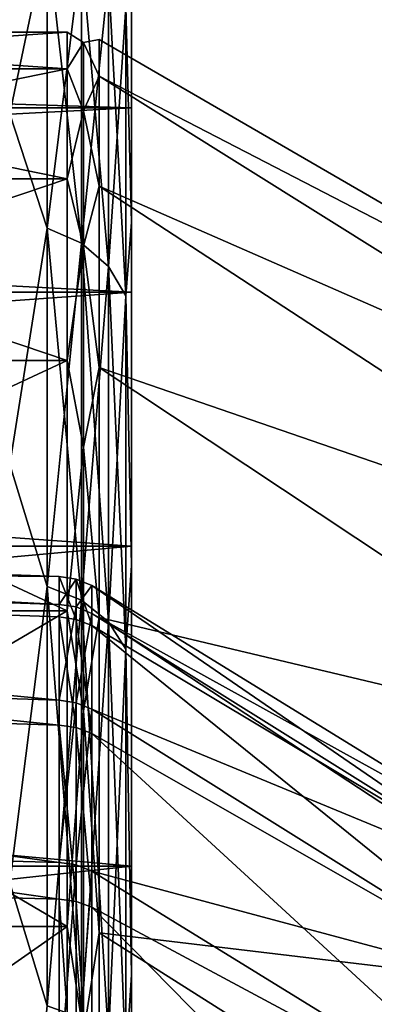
# Model space of a CAD drawing. Header units: metres. Extents: x 59 to 135, y -85 to 87.
# Tile 113 of 210: x 103.54 to 105, y 16.72 to 20.75. Entities that reach past the tile are written whole.
import ezdxf

# ---------------------------------------------------------------- set-up
doc = ezdxf.new("R2010")
doc.units = ezdxf.units.M
doc.layers.add('solid_21_404_502_XXX', color=7, linetype='CONTINUOUS')

msp = doc.modelspace()

# ---------------------------------------------------------------- linework, layer by layer
at = {"layer": 'solid_21_404_502_XXX'}
for points in [[(103.65406, 21.096634, -9.1002), (103.5, 20.365488, -10.688633), (103.5, 21.505373, -8.155912)], [(103.65406, 21.096634, 9.1002), (103.5, 21.505373, 8.155912), (103.5, 20.365488, 10.688633)], [(103.65406, 19.897516, -11.487837), (103.5, 20.365488, -10.688633), (103.65406, 21.096634, -9.1002)], [(103.65406, 21.096634, 9.1002), (103.5, 20.365488, 10.688633), (103.65406, 19.897516, 11.487837)], [(103.65406, 21.096634, 9.1002), (103.65406, 19.897516, 11.487837), (103.79364, 21.031458, 9.072085)], [(103.65406, 21.096634, -9.1002), (103.79364, 21.031458, -9.072085), (103.79364, 19.836046, -11.452347)], [(103.65406, 19.897516, -11.487837), (103.65406, 21.096634, -9.1002), (103.79364, 19.836046, -11.452347)], [(103.65406, 19.897516, 11.487837), (103.79364, 19.836046, 11.452347), (103.79364, 21.031458, 9.072085)], [(103.79364, 21.031458, 9.072085), (103.79364, 19.836046, 11.452347), (103.904419, 20.929836, 9.02825)], [(103.79364, 21.031458, -9.072085), (103.904419, 20.929836, -9.02825), (103.904419, 19.7402, -11.39701)], [(103.79364, 19.836046, -11.452347), (103.79364, 21.031458, -9.072085), (103.904419, 19.7402, -11.39701)], [(103.975525, 20.801735, 8.972993), (104, 19.920931, 10.459707), (104, 21.036831, 7.981337)], [(103.975525, 20.801735, -8.972993), (104, 21.036831, -7.981338), (104, 19.920931, -10.459708)], [(104, 21.036831, 7.981337), (104, 19.920931, 10.459707), (104, 20.846859, 2.531239)], [(104, 21.036831, -7.981338), (104, 20.846859, -2.531239), (104, 20.389814, -5.025488)], [(104, 19.920931, -10.459708), (104, 21.036831, -7.981338), (104, 20.389814, -5.025488)], [(103.79364, 19.836046, 11.452347), (103.904419, 19.7402, 11.39701), (103.904419, 20.929836, 9.02825)], [(103.904419, 20.929836, 9.02825), (103.904419, 19.7402, 11.39701), (103.975525, 20.801735, 8.972993)], [(103.904419, 20.929836, -9.02825), (103.975525, 20.801735, -8.972993), (103.975525, 19.619379, -11.327254)], [(103.904419, 19.7402, -11.39701), (103.904419, 20.929836, -9.02825), (103.975525, 19.619379, -11.327254)], [(89.5, 20.846859, 2.531239), (104, 20.846859, 2.531239), (104, 20.389814, 5.025488)], [(89.5, 20.389814, 5.025488), (89.5, 20.846859, 2.531239), (104, 20.389814, 5.025488)], [(89.5, 20.389814, -5.025488), (104, 20.389814, -5.025488), (104, 20.846859, -2.531239)], [(89.5, 20.846859, -2.531239), (89.5, 20.389814, -5.025488), (104, 20.846859, -2.531239)], [(104, 19.920931, 10.459707), (104, 20.389814, 5.025488), (104, 20.846859, 2.531239)], [(103.904419, 19.7402, 11.39701), (103.975525, 19.619379, 11.327254), (103.975525, 20.801735, 8.972993)], [(103.975525, 20.801735, 8.972993), (103.975525, 19.619379, 11.327254), (104, 19.920931, 10.459707)], [(103.975525, 19.619379, -11.327254), (103.975525, 20.801735, -8.972993), (104, 19.920931, -10.459708)], [(101.530678, 20.700001, 0), (103.735001, 20.700001), (103.735001, 20.549074, -2.495109)], [(101.530678, 20.549074, -2.495109), (101.530678, 20.700001, 0), (103.735001, 20.549074, -2.495109)], [(101.530678, 20.549074, 2.495109), (103.735001, 20.549074, 2.495109), (103.735001, 20.700001)], [(101.530678, 20.700001, 0), (101.530678, 20.549074, 2.495109), (103.735001, 20.700001)], [(103.802521, 20.657293, -1.20315), (103.735001, 20.549074, -2.495109), (103.735001, 20.700001)], [(103.802521, 20.657293, 1.20315), (103.735001, 20.700001), (103.735001, 20.549074, 2.495109)], [(103.802521, 20.657293, 1.20315), (103.802521, 20.657293, -1.20315), (103.735001, 20.700001)], [(103.802521, 20.657293, -1.20315), (103.802521, 20.377939, -3.593181), (103.735001, 20.549074, -2.495109)], [(103.802521, 20.377939, 3.593181), (103.802521, 20.657293, 1.20315), (103.735001, 20.549074, 2.495109)], [(103.802521, 20.657293, 1.20315), (103.866585, 20.518898, 2.491445), (103.866585, 20.669603)], [(103.802521, 20.657293, -1.20315), (103.866585, 20.669603), (103.866585, 20.518898, -2.491445)], [(103.802521, 20.657293, 1.20315), (103.866585, 20.669603), (103.802521, 20.657293, -1.20315)], [(103.802521, 20.377939, 3.593181), (103.866585, 20.518898, 2.491445), (103.802521, 20.657293, 1.20315)], [(103.802521, 20.657293, -1.20315), (103.866585, 20.518898, -2.491445), (103.802521, 20.377939, -3.593181)], [(106.273232, 19.277536, 1.122789), (103.866585, 20.669603), (103.866585, 20.518898, 2.491445)], [(106.273232, 19.277536, -1.122789), (103.866585, 20.518898, -2.491445), (103.866585, 20.669603)], [(106.273232, 19.277536, 1.122789), (106.273232, 19.277536, -1.122789), (103.866585, 20.669603)], [(101.530678, 20.549074, -2.495109), (103.735001, 20.549074, -2.495109), (103.735001, 20.098495, -4.953834)], [(101.530678, 20.098495, -4.953834), (101.530678, 20.549074, -2.495109), (103.735001, 20.098495, -4.953834)], [(101.530678, 20.098495, 4.953834), (103.735001, 20.098495, 4.953834), (103.735001, 20.549074, 2.495109)], [(101.530678, 20.549074, 2.495109), (101.530678, 20.098495, 4.953834), (103.735001, 20.549074, 2.495109)], [(103.802521, 20.377939, -3.593181), (103.735001, 20.098495, -4.953834), (103.735001, 20.549074, -2.495109)], [(103.802521, 20.377939, 3.593181), (103.735001, 20.549074, 2.495109), (103.735001, 20.098495, 4.953834)], [(103.802521, 20.377939, 3.593181), (103.866585, 20.068983, 4.94656), (103.866585, 20.518898, 2.491445)], [(103.802521, 20.377939, -3.593181), (103.866585, 20.518898, -2.491445), (103.866585, 20.068983, -4.94656)], [(106.273232, 19.01684, 3.353182), (103.866585, 20.518898, 2.491445), (103.866585, 20.068983, 4.94656)], [(106.273232, 19.01684, 3.353182), (106.273232, 19.277536, 1.122789), (103.866585, 20.518898, 2.491445)], [(106.273232, 19.01684, -3.353182), (103.866585, 20.068983, -4.94656), (103.866585, 20.518898, -2.491445)], [(106.273232, 19.277536, -1.122789), (106.273232, 19.01684, -3.353182), (103.866585, 20.518898, -2.491445)], [(89.5, 20.389814, 5.025488), (104, 20.389814, 5.025488), (104, 19.635345, 7.446674)], [(89.5, 19.635345, 7.446674), (89.5, 20.389814, 5.025488), (104, 19.635345, 7.446674)], [(89.5, 19.635345, -7.446674), (104, 19.635345, -7.446674), (104, 20.389814, -5.025488)], [(89.5, 20.389814, -5.025488), (89.5, 19.635345, -7.446674), (104, 20.389814, -5.025488)], [(103.802521, 20.377939, -3.593181), (103.802521, 19.823008, -5.934619), (103.735001, 20.098495, -4.953834)], [(103.802521, 19.823008, 5.934619), (103.802521, 20.377939, 3.593181), (103.735001, 20.098495, 4.953834)], [(103.802521, 19.823008, 5.934619), (103.866585, 20.068983, 4.94656), (103.802521, 20.377939, 3.593181)], [(103.802521, 20.377939, -3.593181), (103.866585, 20.068983, -4.94656), (103.802521, 19.823008, -5.934619)], [(104, 19.920931, 10.459707), (104, 19.635345, 7.446674), (104, 20.389814, 5.025488)], [(104, 19.920931, -10.459708), (104, 20.389814, -5.025488), (104, 19.635345, -7.446674)], [(103.65406, 19.897516, -11.487837), (103.5, 18.928629, -13.065489), (103.5, 20.365488, -10.688633)], [(103.65406, 19.897516, 11.487837), (103.5, 20.365488, 10.688633), (103.5, 18.928629, 13.065489)], [(101.530678, 20.098495, -4.953834), (103.735001, 20.098495, -4.953834), (103.735001, 19.354836, -7.340321)], [(101.530678, 19.354836, -7.340321), (101.530678, 20.098495, -4.953834), (103.735001, 19.354836, -7.340321)], [(101.530678, 19.354836, 7.340321), (103.735001, 19.354836, 7.340321), (103.735001, 20.098495, 4.953834)], [(101.530678, 20.098495, 4.953834), (101.530678, 19.354836, 7.340321), (103.735001, 20.098495, 4.953834)], [(103.802521, 19.823008, -5.934619), (103.735001, 19.354836, -7.340321), (103.735001, 20.098495, -4.953834)], [(103.802521, 19.823008, 5.934619), (103.735001, 20.098495, 4.953834), (103.735001, 19.354836, 7.340321)], [(103.802521, 19.823008, 5.934619), (103.866585, 19.326414, 7.329543), (103.866585, 20.068983, 4.94656)], [(103.802521, 19.823008, -5.934619), (103.866585, 20.068983, -4.94656), (103.866585, 19.326414, -7.329543)], [(106.273232, 18.498976, 5.538229), (103.866585, 20.068983, 4.94656), (103.866585, 19.326414, 7.329543)], [(106.273232, 18.498976, 5.538229), (106.273232, 19.01684, 3.353182), (103.866585, 20.068983, 4.94656)], [(106.273232, 18.498976, -5.538229), (103.866585, 19.326414, -7.329543), (103.866585, 20.068983, -4.94656)], [(106.273232, 19.01684, -3.353182), (106.273232, 18.498976, -5.538229), (103.866585, 20.068983, -4.94656)], [(103.65406, 18.429321, -13.720121), (103.5, 18.928629, -13.065489), (103.65406, 19.897516, -11.487837)], [(103.65406, 19.897516, 11.487837), (103.5, 18.928629, 13.065489), (103.65406, 18.429321, 13.720121)], [(103.65406, 19.897516, 11.487837), (103.65406, 18.429321, 13.720121), (103.79364, 19.836046, 11.452347)], [(103.65406, 19.897516, -11.487837), (103.79364, 19.836046, -11.452347), (103.79364, 18.372385, -13.677734)], [(103.65406, 18.429321, -13.720121), (103.65406, 19.897516, -11.487837), (103.79364, 18.372385, -13.677734)], [(103.975525, 19.619379, 11.327254), (104, 18.514376, 12.785456), (104, 19.920931, 10.459707)], [(103.975525, 19.619379, -11.327254), (104, 19.920931, -10.459708), (104, 18.514376, -12.785456)], [(104, 19.920931, 10.459707), (104, 18.514376, 12.785456), (104, 19.635345, 7.446674)], [(104, 19.920931, -10.459708), (104, 19.635345, -7.446674), (104, 18.594372, -9.75955)], [(104, 18.514376, -12.785456), (104, 19.920931, -10.459708), (104, 18.594372, -9.75955)], [(103.65406, 18.429321, 13.720121), (103.79364, 18.372385, 13.677734), (103.79364, 19.836046, 11.452347)], [(103.802521, 19.823008, -5.934619), (103.802521, 19.000006, -8.195802), (103.735001, 19.354836, -7.340321)], [(103.802521, 19.000006, 8.195802), (103.802521, 19.823008, 5.934619), (103.735001, 19.354836, 7.340321)], [(103.79364, 19.836046, 11.452347), (103.79364, 18.372385, 13.677734), (103.904419, 19.7402, 11.39701)], [(103.79364, 19.836046, -11.452347), (103.904419, 19.7402, -11.39701), (103.904419, 18.283611, -13.611645)], [(103.79364, 18.372385, -13.677734), (103.79364, 19.836046, -11.452347), (103.904419, 18.283611, -13.611645)], [(103.802521, 19.000006, 8.195802), (103.866585, 19.326414, 7.329543), (103.802521, 19.823008, 5.934619)], [(103.802521, 19.823008, -5.934619), (103.866585, 19.326414, -7.329543), (103.802521, 19.000006, -8.195802)], [(103.79364, 18.372385, 13.677734), (103.904419, 18.283611, 13.611645), (103.904419, 19.7402, 11.39701)], [(103.904419, 19.7402, 11.39701), (103.904419, 18.283611, 13.611645), (103.975525, 19.619379, 11.327254)], [(103.904419, 19.7402, -11.39701), (103.975525, 19.619379, -11.327254), (103.975525, 18.171707, -13.528335)], [(103.904419, 18.283611, -13.611645), (103.904419, 19.7402, -11.39701), (103.975525, 18.171707, -13.528335)], [(89.5, 19.635345, 7.446674), (104, 19.635345, 7.446674), (104, 18.594372, 9.75955)], [(89.5, 18.594372, 9.75955), (89.5, 19.635345, 7.446674), (104, 18.594372, 9.75955)], [(89.5, 18.594372, -9.75955), (104, 18.594372, -9.75955), (104, 19.635345, -7.446674)], [(89.5, 19.635345, -7.446674), (89.5, 18.594372, -9.75955), (104, 19.635345, -7.446674)], [(103.904419, 18.283611, 13.611645), (103.975525, 18.171707, 13.528335), (103.975525, 19.619379, 11.327254)], [(103.975525, 19.619379, 11.327254), (103.975525, 18.171707, 13.528335), (104, 18.514376, 12.785456)], [(103.975525, 18.171707, -13.528335), (103.975525, 19.619379, -11.327254), (104, 18.514376, -12.785456)], [(104, 18.514376, 12.785456), (104, 18.594372, 9.75955), (104, 19.635345, 7.446674)], [(101.530678, 19.354836, -7.340321), (103.735001, 19.354836, -7.340321), (103.735001, 18.328939, -9.61977)], [(101.530678, 18.328939, -9.61977), (101.530678, 19.354836, -7.340321), (103.735001, 18.328939, -9.61977)], [(101.530678, 18.328939, 9.61977), (103.735001, 18.328939, 9.61977), (103.735001, 19.354836, 7.340321)], [(101.530678, 19.354836, 7.340321), (101.530678, 18.328939, 9.61977), (103.735001, 19.354836, 7.340321)], [(103.802521, 19.000006, -8.195802), (103.735001, 18.328939, -9.61977), (103.735001, 19.354836, -7.340321)], [(103.802521, 19.000006, 8.195802), (103.735001, 19.354836, 7.340321), (103.735001, 18.328939, 9.61977)], [(103.802521, 19.000006, 8.195802), (103.866585, 18.302025, 9.605643), (103.866585, 19.326414, 7.329543)], [(103.802521, 19.000006, -8.195802), (103.866585, 19.326414, -7.329543), (103.866585, 18.302025, -9.605643)], [(106.273232, 17.730942, 7.648382), (103.866585, 19.326414, 7.329543), (103.866585, 18.302025, 9.605643)], [(106.273232, 17.730942, 7.648382), (106.273232, 18.498976, 5.538229), (103.866585, 19.326414, 7.329543)], [(106.273232, 17.730942, -7.648382), (103.866585, 18.302025, -9.605643), (103.866585, 19.326414, -7.329543)], [(106.273232, 18.498976, -5.538229), (106.273232, 17.730942, -7.648382), (103.866585, 19.326414, -7.329543)], [(103.802521, 19.000006, -8.195802), (103.802521, 17.920059, -10.346151), (103.735001, 18.328939, -9.61977)], [(103.802521, 17.920059, 10.346151), (103.802521, 19.000006, 8.195802), (103.735001, 18.328939, 9.61977)], [(103.802521, 17.920059, 10.346151), (103.866585, 18.302025, 9.605643), (103.802521, 19.000006, 8.195802)], [(103.802521, 19.000006, -8.195802), (103.866585, 18.302025, -9.605643), (103.802521, 17.920059, -10.346151)], [(103.65406, 18.429321, -13.720121), (103.5, 17.215748, -15.251822), (103.5, 18.928629, -13.065489)], [(103.65406, 18.429321, 13.720121), (103.5, 18.928629, 13.065489), (103.5, 17.215748, 15.251822)], [(97.294762, 18.693773, -0.20935), (103.703323, 18.469978, -0.208342), (103.703323, 18.355663, 2.062301)], [(97.294762, 18.522362, -2.534372), (103.703323, 18.469978, -0.208342), (97.294762, 18.693773, -0.20935)], [(97.294762, 18.693773, -0.20935), (103.703323, 18.355663, 2.062301), (97.294762, 18.574474, 2.118928)], [(89.5, 18.594372, 9.75955), (104, 18.594372, 9.75955), (104, 17.282795, 11.929121)], [(89.5, 17.282795, 11.929121), (89.5, 18.594372, 9.75955), (104, 17.282795, 11.929121)], [(89.5, 17.282795, -11.929121), (104, 17.282795, -11.929121), (104, 18.594372, -9.75955)], [(89.5, 18.594372, -9.75955), (89.5, 17.282795, -11.929121), (104, 18.594372, -9.75955)], [(104, 18.514376, 12.785456), (104, 17.282795, 11.929121), (104, 18.594372, 9.75955)], [(104, 18.514376, -12.785456), (104, 18.594372, -9.75955), (104, 17.282795, -11.929121)], [(97.294762, 18.574474, 2.118928), (103.703323, 18.355663, 2.062301), (103.703323, 17.963264, 4.301701)], [(97.294762, 18.574474, 2.118928), (103.703323, 17.963264, 4.301701), (97.294762, 18.166325, 4.414254)], [(97.294762, 18.522362, -2.534372), (103.703323, 17.86166, -4.705807), (103.703323, 18.304474, -2.475828)], [(97.294762, 18.06291, -4.819982), (103.703323, 17.86166, -4.705807), (97.294762, 18.522362, -2.534372)], [(97.294762, 18.522362, -2.534372), (103.703323, 18.304474, -2.475828), (103.703323, 18.469978, -0.208342)], [(103.975525, 18.171707, 13.528335), (104, 16.837601, 14.924616), (104, 18.514376, 12.785456)], [(103.975525, 18.171707, -13.528335), (104, 18.514376, -12.785456), (104, 16.837601, -14.924616)], [(104, 18.514376, 12.785456), (104, 16.837601, 14.924616), (104, 17.282795, 11.929121)], [(104, 16.837601, -14.924616), (104, 18.514376, -12.785456), (104, 17.282795, -11.929121)], [(103.703323, 18.469978, -0.208342), (103.772087, 18.294222, -2.473528), (103.772079, 18.45952, -0.207456)], [(103.703323, 18.469978, -0.208342), (103.703323, 18.304474, -2.475828), (103.772087, 18.294222, -2.473528)], [(103.703323, 18.355663, 2.062301), (103.703323, 18.469978, -0.208342), (103.772079, 18.45952, -0.207456)], [(103.703323, 18.355663, 2.062301), (103.772079, 18.45952, -0.207456), (103.772072, 18.345194, 2.061759)], [(103.772072, 18.345194, 2.061759), (103.772079, 18.45952, -0.207456), (103.83654, 18.433563, -0.203647)], [(103.772072, 18.345194, 2.061759), (103.83654, 18.433563, -0.203647), (103.83654, 18.318947, 2.062501)], [(103.772079, 18.45952, -0.207456), (103.83654, 18.268908, -2.466731), (103.83654, 18.433563, -0.203647)], [(103.772079, 18.45952, -0.207456), (103.772087, 18.294222, -2.473528), (103.83654, 18.268908, -2.466731)], [(105.699387, 17.288574, -0.000221), (103.83654, 18.318947, 2.062501), (103.83654, 18.433563, -0.203647)], [(105.699387, 17.15707, -2.128314), (103.83654, 18.433563, -0.203647), (103.83654, 18.268908, -2.466731)], [(105.699387, 17.288574, -0.000221), (103.83654, 18.433563, -0.203647), (105.699387, 17.15707, -2.128314)], [(103.65406, 16.711899, -15.766864), (103.5, 17.215748, -15.251822), (103.65406, 18.429321, -13.720121)], [(103.65406, 18.429321, 13.720121), (103.5, 17.215748, 15.251822), (103.65406, 16.711899, 15.766864)], [(103.65406, 18.429321, 13.720121), (103.65406, 16.711899, 15.766864), (103.79364, 18.372385, 13.677734)], [(103.65406, 18.429321, -13.720121), (103.79364, 18.372385, -13.677734), (103.79364, 16.660271, -15.718154)], [(103.65406, 16.711899, -15.766864), (103.65406, 18.429321, -13.720121), (103.79364, 16.660271, -15.718154)], [(103.65406, 16.711899, 15.766864), (103.79364, 16.660271, 15.718154), (103.79364, 18.372385, 13.677734)], [(103.703323, 17.963264, 4.301701), (103.703323, 18.355663, 2.062301), (103.772072, 18.345194, 2.061759)], [(103.79364, 18.372385, 13.677734), (103.79364, 16.660271, 15.718154), (103.904419, 18.283611, 13.611645)], [(103.79364, 18.372385, -13.677734), (103.904419, 18.283611, -13.611645), (103.904419, 16.579769, -15.642205)], [(103.79364, 16.660271, -15.718154), (103.79364, 18.372385, -13.677734), (103.904419, 16.579769, -15.642205)], [(101.530678, 18.328939, -9.61977), (103.735001, 18.328939, -9.61977), (103.735001, 17.035767, -11.758941)], [(101.530678, 17.035767, -11.758941), (101.530678, 18.328939, -9.61977), (103.735001, 17.035767, -11.758941)], [(101.530678, 17.035767, 11.758941), (103.735001, 17.035767, 11.758941), (103.735001, 18.328939, 9.61977)], [(101.530678, 18.328939, 9.61977), (101.530678, 17.035767, 11.758941), (103.735001, 18.328939, 9.61977)], [(103.703323, 17.963264, 4.301701), (103.772072, 18.345194, 2.061759), (103.772072, 17.952972, 4.299742)], [(103.802521, 17.920059, -10.346151), (103.735001, 17.035767, -11.758941), (103.735001, 18.328939, -9.61977)], [(103.802521, 17.920059, 10.346151), (103.735001, 18.328939, 9.61977), (103.735001, 17.035767, 11.758941)], [(103.772072, 17.952972, 4.299742), (103.772072, 18.345194, 2.061759), (103.83654, 18.318947, 2.062501)], [(103.772072, 17.952972, 4.299742), (103.83654, 18.318947, 2.062501), (103.83654, 17.926798, 4.2974)], [(105.699387, 17.157125, 2.127875), (103.83654, 17.926798, 4.2974), (103.83654, 18.318947, 2.062501)], [(105.699387, 17.157125, 2.127875), (103.83654, 18.318947, 2.062501), (105.699387, 17.288574, -0.000221)], [(103.703323, 18.304474, -2.475828), (103.772087, 17.851801, -4.702131), (103.772087, 18.294222, -2.473528)], [(103.703323, 18.304474, -2.475828), (103.703323, 17.86166, -4.705807), (103.772087, 17.851801, -4.702131)], [(103.772087, 18.294222, -2.473528), (103.83654, 17.827473, -4.692438), (103.83654, 18.268908, -2.466731)], [(103.772087, 18.294222, -2.473528), (103.772087, 17.851801, -4.702131), (103.83654, 17.827473, -4.692438)], [(103.79364, 16.660271, 15.718154), (103.904419, 16.579769, 15.642205), (103.904419, 18.283611, 13.611645)], [(103.802521, 17.920059, 10.346151), (103.866585, 17.01075, 11.741673), (103.866585, 18.302025, 9.605643)], [(103.802521, 17.920059, -10.346151), (103.866585, 18.302025, -9.605643), (103.866585, 17.01075, -11.741673)], [(106.273232, 16.723129, 9.655103), (103.866585, 18.302025, 9.605643), (103.866585, 17.01075, 11.741673)], [(106.273232, 16.723129, 9.655103), (106.273232, 17.730942, 7.648382), (103.866585, 18.302025, 9.605643)], [(106.273232, 16.723129, -9.655103), (103.866585, 17.01075, -11.741673), (103.866585, 18.302025, -9.605643)], [(106.273232, 17.730942, -7.648382), (106.273232, 16.723129, -9.655103), (103.866585, 18.302025, -9.605643)], [(103.904419, 18.283611, 13.611645), (103.904419, 16.579769, 15.642205), (103.975525, 18.171707, 13.528335)], [(103.904419, 18.283611, -13.611645), (103.975525, 18.171707, -13.528335), (103.975525, 16.478292, -15.546467)], [(103.904419, 16.579769, -15.642205), (103.904419, 18.283611, -13.611645), (103.975525, 16.478292, -15.546467)], [(105.699387, 16.764614, -4.224036), (103.83654, 18.268908, -2.466731), (103.83654, 17.827473, -4.692438)], [(105.699387, 17.15707, -2.128314), (103.83654, 18.268908, -2.466731), (105.699387, 16.764614, -4.224036)], [(97.294762, 18.166325, 4.414254), (103.703323, 17.963264, 4.301701), (103.703323, 17.298723, 6.47593)], [(97.294762, 18.166325, 4.414254), (103.703323, 17.298723, 6.47593), (97.294762, 17.475668, 6.640934)], [(103.904419, 16.579769, 15.642205), (103.975525, 16.478292, 15.546467), (103.975525, 18.171707, 13.528335)], [(103.975525, 18.171707, 13.528335), (103.975525, 16.478292, 15.546467), (104, 16.837601, 14.924616)], [(103.975525, 16.478292, -15.546467), (103.975525, 18.171707, -13.528335), (104, 16.837601, -14.924616)], [(97.294762, 18.06291, -4.819982), (103.703323, 17.148243, -6.864492), (103.703323, 17.86166, -4.705807)], [(97.294762, 17.322561, -7.030636), (103.703323, 17.148243, -6.864492), (97.294762, 18.06291, -4.819982)], [(103.703323, 17.298723, 6.47593), (103.703323, 17.963264, 4.301701), (103.772072, 17.952972, 4.299742)], [(103.703323, 17.298723, 6.47593), (103.772072, 17.952972, 4.299742), (103.772064, 17.288799, 6.472593)], [(103.772064, 17.288799, 6.472593), (103.772072, 17.952972, 4.299742), (103.83654, 17.926798, 4.2974)], [(103.802521, 17.920059, -10.346151), (103.802521, 16.597775, -12.356586), (103.735001, 17.035767, -11.758941)], [(103.802521, 16.597775, 12.356586), (103.802521, 17.920059, 10.346151), (103.735001, 17.035767, 11.758941)], [(103.772064, 17.288799, 6.472593), (103.83654, 17.926798, 4.2974), (103.83654, 17.263075, 6.467147)], [(103.802521, 16.597775, 12.356586), (103.866585, 17.01075, 11.741673), (103.802521, 17.920059, 10.346151)], [(103.802521, 17.920059, -10.346151), (103.866585, 17.01075, -11.741673), (103.802521, 16.597775, -12.356586)], [(105.699387, 16.764723, 4.223607), (103.83654, 17.263075, 6.467147), (103.83654, 17.926798, 4.2974)], [(105.699387, 16.764723, 4.223607), (103.83654, 17.926798, 4.2974), (105.699387, 17.157125, 2.127875)], [(103.703323, 17.86166, -4.705807), (103.772095, 17.138962, -6.859506), (103.772087, 17.851801, -4.702131)], [(103.703323, 17.86166, -4.705807), (103.703323, 17.148243, -6.864492), (103.772095, 17.138962, -6.859506)], [(103.772087, 17.851801, -4.702131), (103.83654, 17.115944, -6.847056), (103.83654, 17.827473, -4.692438)], [(103.772087, 17.851801, -4.702131), (103.772095, 17.138962, -6.859506), (103.83654, 17.115944, -6.847056)], [(105.699387, 16.117176, -6.255512), (103.83654, 17.827473, -4.692438), (103.83654, 17.115944, -6.847056)], [(105.699387, 16.764614, -4.224036), (103.83654, 17.827473, -4.692438), (105.699387, 16.117176, -6.255512)], [(97.294762, 17.475668, 6.640934), (103.703323, 17.298723, 6.47593), (103.703323, 16.372108, 8.552048)], [(97.294762, 17.475668, 6.640934), (103.703323, 16.372108, 8.552048), (97.294762, 16.513247, 8.76434)], [(97.294762, 17.322561, -7.030636), (103.703323, 16.175032, -8.919182), (103.703323, 17.148243, -6.864492)], [(97.294762, 16.312828, -9.131956), (103.703323, 16.175032, -8.919182), (97.294762, 17.322561, -7.030636)], [(89.5, 17.282795, 11.929121), (104, 17.282795, 11.929121), (104, 15.718587, 13.92572)], [(89.5, 15.718587, 13.92572), (89.5, 17.282795, 11.929121), (104, 15.718587, 13.92572)], [(89.5, 15.718587, -13.92572), (104, 15.718587, -13.92572), (104, 17.282795, -11.929121)], [(89.5, 17.282795, -11.929121), (89.5, 15.718587, -13.92572), (104, 17.282795, -11.929121)], [(103.703323, 16.372108, 8.552048), (103.703323, 17.298723, 6.47593), (103.772064, 17.288799, 6.472593)], [(103.703323, 16.372108, 8.552048), (103.772064, 17.288799, 6.472593), (103.772064, 16.362734, 8.547398)], [(103.772064, 16.362734, 8.547398), (103.772064, 17.288799, 6.472593), (103.83654, 17.263075, 6.467147)], [(103.772064, 16.362734, 8.547398), (103.83654, 17.263075, 6.467147), (103.83654, 16.338017, 8.538557)], [(105.699387, 16.117336, 6.2551), (103.83654, 16.338017, 8.538557), (103.83654, 17.263075, 6.467147)], [(105.699387, 16.117336, 6.2551), (103.83654, 17.263075, 6.467147), (105.699387, 16.764723, 4.223607)], [(104, 16.837601, 14.924616), (104, 15.718587, 13.92572), (104, 17.282795, 11.929121)], [(104, 16.837601, -14.924616), (104, 17.282795, -11.929121), (104, 15.718587, -13.92572)], [(103.65406, 16.711899, -15.766864), (103.5, 15.251822, -17.215748), (103.5, 17.215748, -15.251822)], [(103.65406, 16.711899, 15.766864), (103.5, 17.215748, 15.251822), (103.5, 15.251822, 17.215748)], [(103.703323, 17.148243, -6.864492), (103.772095, 16.1665, -8.912971), (103.772095, 17.138962, -6.859506)], [(103.703323, 17.148243, -6.864492), (103.703323, 16.175032, -8.919182), (103.772095, 16.1665, -8.912971)], [(103.772095, 17.138962, -6.859506), (103.83654, 16.145105, -8.89794), (103.83654, 17.115944, -6.847056)], [(103.772095, 17.138962, -6.859506), (103.772095, 16.1665, -8.912971), (103.83654, 16.145105, -8.89794)], [(105.699387, 15.224601, -8.191845), (103.83654, 17.115944, -6.847056), (103.83654, 16.145105, -8.89794)], [(105.699387, 16.117176, -6.255512), (103.83654, 17.115944, -6.847056), (105.699387, 15.224601, -8.191845)], [(101.530678, 17.035767, -11.758941), (103.735001, 17.035767, -11.758941), (103.735001, 15.494172, -13.726639)], [(101.530678, 15.494172, -13.726639), (101.530678, 17.035767, -11.758941), (103.735001, 15.494172, -13.726639)], [(101.530678, 15.494172, 13.726639), (103.735001, 15.494172, 13.726639), (103.735001, 17.035767, 11.758941)], [(101.530678, 17.035767, 11.758941), (101.530678, 15.494172, 13.726639), (103.735001, 17.035767, 11.758941)], [(103.802521, 16.597775, -12.356586), (103.735001, 15.494172, -13.726639), (103.735001, 17.035767, -11.758941)], [(103.802521, 16.597775, 12.356586), (103.735001, 17.035767, 11.758941), (103.735001, 15.494172, 13.726639)], [(103.802521, 16.597775, 12.356586), (103.866585, 15.47142, 13.706483), (103.866585, 17.01075, 11.741673)], [(103.802521, 16.597775, -12.356586), (103.866585, 17.01075, -11.741673), (103.866585, 15.47142, -13.706483)], [(106.273232, 15.489164, 11.531256), (103.866585, 17.01075, 11.741673), (103.866585, 15.47142, 13.706483)], [(106.273232, 15.489164, 11.531256), (106.273232, 16.723129, 9.655103), (103.866585, 17.01075, 11.741673)], [(106.273232, 15.489164, -11.531256), (103.866585, 15.47142, -13.706483), (103.866585, 17.01075, -11.741673)], [(106.273232, 16.723129, -9.655103), (106.273232, 15.489164, -11.531256), (103.866585, 17.01075, -11.741673)], [(103.975525, 16.478292, 15.546467), (104, 14.915149, 16.846018), (104, 16.837601, 14.924616)], [(103.975525, 16.478292, -15.546467), (104, 16.837601, -14.924616), (104, 14.915148, -16.84602)], [(104, 16.837601, 14.924616), (104, 14.915149, 16.846018), (104, 15.718587, 13.92572)], [(104, 14.915148, -16.84602), (104, 16.837601, -14.924616), (104, 15.718587, -13.92572)]]:
    msp.add_3dface(points, dxfattribs=at)

doc.saveas('drawing.dxf')
